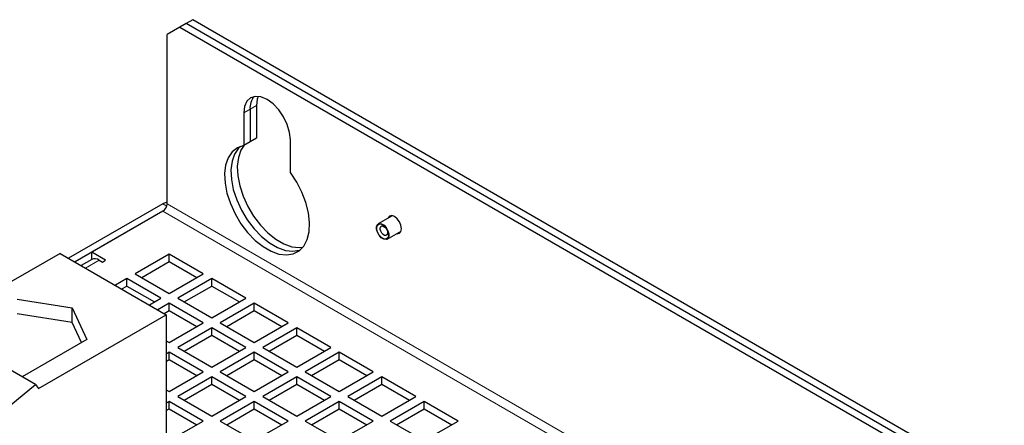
# Model space of a CAD drawing. Header units: millimetres. Extents: x 5 to 418, y 2 to 292.
# Tile 10 of 16: x 269 to 312, y 184 to 202. Entities that reach past the tile are written whole.
import ezdxf

# ---------------------------------------------------------------- set-up
doc = ezdxf.new("R2010")
doc.units = ezdxf.units.MM

msp = doc.modelspace()

# ---------------------------------------------------------------- linework, layer by layer
at = {"color": 7, "linetype": 'Continuous', "lineweight": 25}
for p, q in [((276.3297, 201.5076), (276.0468, 201.3443)), ((312.345, 180.7164), (276.3297, 201.5076)), ((275.764, 201.181), (275.1983, 200.8544)), ((276.0468, 201.3443), (275.764, 201.181)), ((275.764, 201.181), (311.7793, 180.3899)), ((312.0621, 180.5531), (276.0468, 201.3443)), ((275.1983, 193.3422), (275.1983, 200.8544)), ((278.8753, 197.5341), (278.8753, 196.0864)), ((279.1581, 197.6974), (279.1581, 196.2497)), ((278.5924, 197.3708), (278.5924, 195.9232)), ((279.1581, 196.2497), (278.8753, 196.0864)), ((278.8753, 196.0864), (278.5924, 195.9232)), ((280.6666, 194.7258), (280.6666, 196.1734)), ((275.0097, 193.3422), (270.8252, 190.9265)), ((275.0097, 193.0156), (271.108, 190.7632)), ((275.0097, 193.0156), (271.8513, 191.1923)), ((285.1883, 192.8153), (284.5639, 192.4548)), ((284.9572, 191.7735), (285.5816, 192.134)), ((270.4465, 191.1451), (264.8628, 187.9216)), ((270.4465, 191.1451), (275.1606, 188.4237)), ((272.4642, 190.8385), (271.8513, 191.1923)), ((271.8513, 190.8734), (271.8513, 191.1923)), ((275.2926, 191.1107), (273.7841, 190.2398)), ((276.8011, 190.2398), (275.2926, 191.1107)), ((275.2926, 190.784), (275.2926, 191.1107)), ((271.848, 190.8715), (271.3842, 190.6038)), ((272.1813, 190.8385), (272.3227, 190.7569)), ((272.3227, 190.7569), (272.4642, 190.8385)), ((274.067, 190.0765), (275.2926, 190.784)), ((275.2926, 190.784), (276.5182, 190.0765)), ((273.7841, 190.2398), (275.2926, 189.369)), ((275.2926, 189.369), (276.8011, 190.2398)), ((273.407, 190.0221), (272.8994, 189.7291)), ((273.1823, 189.5658), (273.407, 189.6955)), ((274.9155, 189.1513), (273.407, 190.0221)), ((273.407, 189.6955), (273.407, 190.0221)), ((273.407, 189.6955), (274.6326, 188.988)), ((277.1782, 190.0221), (275.6697, 189.1513)), ((275.9526, 188.988), (277.1782, 189.6955)), ((278.6867, 189.1513), (277.1782, 190.0221)), ((277.1782, 189.6955), (277.1782, 190.0221)), ((277.1782, 189.6955), (278.4038, 188.988)), ((268.545, 189.1112), (270.9839, 188.7339)), ((274.4079, 188.8582), (274.9155, 189.1513)), ((275.2926, 188.9336), (274.785, 188.6405)), ((276.8011, 188.0627), (275.2926, 188.9336)), ((275.2926, 188.6069), (275.2926, 188.9336)), ((275.6697, 189.1513), (277.1782, 188.2804)), ((277.1782, 188.2804), (278.6867, 189.1513)), ((279.0638, 188.9336), (277.5553, 188.0627)), ((280.5723, 188.0627), (279.0638, 188.9336)), ((279.0638, 188.6069), (279.0638, 188.9336)), ((270.9839, 188.0807), (268.545, 188.458)), ((269.4839, 185.1466), (275.1606, 188.4237)), ((270.9839, 188.7339), (271.6375, 187.326)), ((270.9839, 188.0807), (270.9839, 188.7339)), ((275.0679, 188.4772), (275.2926, 188.6069)), ((275.1606, 188.4237), (275.1606, 178.2986)), ((275.2926, 188.6069), (276.5182, 187.8994)), ((277.8382, 187.8994), (279.0638, 188.6069)), ((279.0638, 188.6069), (280.2894, 187.8994)), ((269.357, 185.3272), (264.6429, 188.0486)), ((271.3983, 187.1879), (270.9839, 188.0807)), ((275.2926, 187.1919), (276.8011, 188.0627)), ((277.5553, 188.0627), (279.0638, 187.1919)), ((279.0638, 187.1919), (280.5723, 188.0627)), ((277.1782, 187.845), (275.6697, 186.9742)), ((275.9526, 186.8109), (277.1782, 187.5184)), ((278.6867, 186.9742), (277.1782, 187.845)), ((277.1782, 187.5184), (277.1782, 187.845)), ((277.1782, 187.5184), (278.4038, 186.8109)), ((280.9494, 187.845), (279.4409, 186.9742)), ((279.7238, 186.8109), (280.9494, 187.5184)), ((282.4579, 186.9742), (280.9494, 187.845)), ((280.9494, 187.5184), (280.9494, 187.845)), ((280.9494, 187.5184), (282.175, 186.8109)), ((271.6375, 187.326), (268.766, 185.6683)), ((275.1606, 187.2681), (275.2926, 187.1919)), ((275.2926, 186.7565), (275.1606, 186.6803)), ((276.8011, 185.8856), (275.2926, 186.7565)), ((275.2926, 186.4299), (275.2926, 186.7565)), ((275.6697, 186.9742), (277.1782, 186.1034)), ((277.1782, 186.1034), (278.6867, 186.9742)), ((279.0638, 186.7565), (277.5553, 185.8856)), ((280.5723, 185.8856), (279.0638, 186.7565)), ((279.0638, 186.4299), (279.0638, 186.7565)), ((279.4409, 186.9742), (280.9494, 186.1034)), ((280.9494, 186.1034), (282.4579, 186.9742)), ((282.8351, 186.7565), (281.3266, 185.8856)), ((284.3436, 185.8856), (282.8351, 186.7565)), ((282.8351, 186.4299), (282.8351, 186.7565)), ((275.1606, 186.3537), (275.2926, 186.4299)), ((275.2926, 186.4299), (276.5182, 185.7223)), ((277.8382, 185.7223), (279.0638, 186.4299)), ((279.0638, 186.4299), (280.2894, 185.7223)), ((281.6094, 185.7223), (282.8351, 186.4299)), ((282.8351, 186.4299), (284.0607, 185.7223)), ((275.2926, 185.0148), (276.8011, 185.8856)), ((277.5553, 185.8856), (279.0638, 185.0148)), ((279.0638, 185.0148), (280.5723, 185.8856)), ((281.3266, 185.8856), (282.8351, 185.0148)), ((282.8351, 185.0148), (284.3436, 185.8856)), ((266.9626, 183.3572), (269.357, 185.3272)), ((269.357, 185.3272), (269.4839, 185.1466)), ((277.1782, 185.6679), (275.6697, 184.7971)), ((275.9526, 184.6338), (277.1782, 185.3413)), ((278.6867, 184.7971), (277.1782, 185.6679)), ((277.1782, 185.3413), (277.1782, 185.6679)), ((277.1782, 185.3413), (278.4038, 184.6338)), ((280.9494, 185.6679), (279.4409, 184.7971)), ((279.7238, 184.6338), (280.9494, 185.3413)), ((282.4579, 184.7971), (280.9494, 185.6679)), ((280.9494, 185.3413), (280.9494, 185.6679)), ((280.9494, 185.3413), (282.175, 184.6338)), ((284.7207, 185.6679), (283.2122, 184.7971)), ((283.4951, 184.6338), (284.7207, 185.3413)), ((286.2292, 184.7971), (284.7207, 185.6679)), ((284.7207, 185.3413), (284.7207, 185.6679)), ((284.7207, 185.3413), (285.9463, 184.6338)), ((275.1606, 185.091), (275.2926, 185.0148)), ((275.2926, 184.5794), (275.1606, 184.5032)), ((276.8011, 183.7086), (275.2926, 184.5794)), ((275.2926, 184.2528), (275.2926, 184.5794)), ((275.6697, 184.7971), (277.1782, 183.9263)), ((277.1782, 183.9263), (278.6867, 184.7971)), ((279.0638, 184.5794), (277.5553, 183.7086)), ((280.5723, 183.7086), (279.0638, 184.5794)), ((279.0638, 184.2528), (279.0638, 184.5794)), ((279.4409, 184.7971), (280.9494, 183.9263)), ((280.9494, 183.9263), (282.4579, 184.7971)), ((282.8351, 184.5794), (281.3266, 183.7086)), ((284.3436, 183.7086), (282.8351, 184.5794)), ((282.8351, 184.2528), (282.8351, 184.5794)), ((283.2122, 184.7971), (284.7207, 183.9263)), ((284.7207, 183.9263), (286.2292, 184.7971)), ((286.6063, 184.5794), (285.0978, 183.7086)), ((288.1148, 183.7086), (286.6063, 184.5794)), ((286.6063, 184.2528), (286.6063, 184.5794)), ((275.1606, 184.1766), (275.2926, 184.2528)), ((275.2926, 184.2528), (276.5182, 183.5452)), ((277.8382, 183.5452), (279.0638, 184.2528)), ((279.0638, 184.2528), (280.2894, 183.5452)), ((281.6094, 183.5452), (282.8351, 184.2528)), ((282.8351, 184.2528), (284.0607, 183.5452)), ((285.3807, 183.5452), (286.6063, 184.2528)), ((286.6063, 184.2528), (287.8319, 183.5452)), ((275.2926, 182.8377), (276.8011, 183.7086)), ((277.5553, 183.7086), (279.0638, 182.8377)), ((279.0638, 182.8377), (280.5723, 183.7086)), ((281.3266, 183.7086), (282.8351, 182.8377)), ((282.8351, 182.8377), (284.3436, 183.7086)), ((285.0978, 183.7086), (286.6063, 182.8377)), ((286.6063, 182.8377), (288.1148, 183.7086))]:
    msp.add_line(p, q, dxfattribs=at)
at = {"color": 7, "linetype": 'Continuous', "lineweight": 18}
for p, q in [((278.8753, 197.5341), (278.5924, 197.3708)), ((279.1581, 197.6974), (278.8753, 197.5341)), ((275.1816, 193.243), (275.0097, 193.3422)), ((312.345, 171.8979), (275.1983, 193.3422)), ((275.0097, 193.0156), (312.1564, 171.5713)), ((272.1813, 190.8385), (271.5794, 190.4911))]:
    msp.add_line(p, q, dxfattribs=at)
at = {"color": 7, "linetype": 'Continuous', "lineweight": 25, "flags": 128}
for points in [[(280.6666, 196.1734), (280.6313, 196.5038), (280.5277, 196.8524), (280.3628, 197.1956), (280.148, 197.5099), (279.8979, 197.7739), (279.6295, 197.9697), (279.3611, 198.0838), (279.111, 198.1086), (278.8962, 198.0423), (278.7314, 197.8894), (278.6278, 197.6604), (278.5924, 197.3708)], [(279.2358, 198.1073), (279.1934, 197.9869), (279.1581, 197.6974)], [(278.5924, 195.9232), (278.3142, 195.8255), (278.0832, 195.6447), (277.9075, 195.3873), (277.7936, 195.0625), (277.7454, 194.6819), (277.7648, 194.2592), (277.8509, 193.8095), (278.0008, 193.3489), (278.2091, 192.8939), (278.4682, 192.4609), (278.7689, 192.0653), (279.1005, 191.7213), (279.451, 191.4413), (279.808, 191.2352), (280.1585, 191.1105), (280.4901, 191.0717), (280.7908, 191.12), (281.05, 191.2539), (281.2582, 191.4684), (281.4081, 191.756), (281.4942, 192.1062), (281.5136, 192.5066), (281.4654, 192.9428), (281.3515, 193.3992), (281.1758, 193.8594), (280.9448, 194.3069), (280.6666, 194.7258)], [(278.4452, 195.884), (278.366, 195.808), (278.1904, 195.5506), (278.0764, 195.2258), (278.0283, 194.8452), (278.0476, 194.4224), (278.1338, 193.9727), (278.2837, 193.5121), (278.4919, 193.0572), (278.751, 192.6241), (279.0518, 192.2286), (279.3834, 191.8846), (279.7339, 191.6046), (280.0908, 191.3985), (280.4413, 191.2738), (280.7729, 191.235), (281.0737, 191.2833), (281.0966, 191.2911)], [(278.4452, 195.884), (278.366, 195.808), (278.1904, 195.5506), (278.0764, 195.2258), (278.0283, 194.8452), (278.0476, 194.4224), (278.1338, 193.9727), (278.2837, 193.5121), (278.4919, 193.0572), (278.751, 192.6241), (279.0518, 192.2286), (279.3834, 191.8846), (279.7339, 191.6046), (280.0908, 191.3985), (280.4413, 191.2738), (280.7729, 191.235), (281.0737, 191.2833), (281.0966, 191.2911)], [(278.6206, 195.9394), (278.4732, 195.7139), (278.3593, 195.389), (278.3111, 195.0085), (278.3305, 194.5857), (278.4166, 194.136), (278.5665, 193.6754), (278.7747, 193.2205), (279.0339, 192.7874), (279.3346, 192.3918), (279.6662, 192.0479), (280.0167, 191.7678), (280.3737, 191.5618), (280.7242, 191.4371), (281.0558, 191.3982), (281.2152, 191.4123)], [(275.1983, 193.4185), (275.1108, 193.39), (275.0097, 193.3422)], [(285.3844, 192.0202), (285.4054, 192.0171), (285.5064, 192.0367), (285.5738, 192.1143), (285.5975, 192.2381), (285.5738, 192.3893), (285.5064, 192.5448), (285.4054, 192.6809), (285.2864, 192.777), (285.1673, 192.8184), (285.0664, 192.7988), (284.9989, 192.7212), (284.9911, 192.7015)], [(285.0318, 191.8866), (284.9876, 191.7976), (284.9088, 191.7569), (284.8075, 191.7705), (284.699, 191.8365), (284.5999, 191.9447), (284.5252, 192.0787), (284.4864, 192.2182), (284.4893, 192.3418), (284.5335, 192.4307), (284.6122, 192.4715), (284.7135, 192.4579), (284.822, 192.3919), (284.9211, 192.2837), (284.9958, 192.1496), (285.0347, 192.0102), (285.0318, 191.8866)], [(285.017, 191.899), (284.9752, 191.8149), (284.9008, 191.7763), (284.8049, 191.7892), (284.7024, 191.8516), (284.6087, 191.9539), (284.5381, 192.0807), (284.5013, 192.2125), (284.5041, 192.3294), (284.5458, 192.4135), (284.6203, 192.452), (284.7161, 192.4391), (284.8187, 192.3768), (284.9124, 192.2744), (284.983, 192.1477), (285.0197, 192.0158), (285.017, 191.899)], [(284.978, 192.0118), (284.9518, 191.959), (284.9051, 191.9349), (284.845, 191.943), (284.7806, 191.9821), (284.7218, 192.0463), (284.6775, 192.1258), (284.6545, 192.2085), (284.6562, 192.2819), (284.6824, 192.3346), (284.7291, 192.3588), (284.7892, 192.3507), (284.8536, 192.3116), (284.9124, 192.2474), (284.9567, 192.1679), (284.9797, 192.0851), (284.978, 192.0118)]]:
    msp.add_lwpolyline(points, dxfattribs=at)
at = {"color": 7, "linetype": 'Continuous', "lineweight": 25}
for centre, radius, start, end in [((279.6829, 197.5931), 0.8098, 141.24392, 184.18197), ((274.7889, 193.3608), 0.4098, 302.60548, 357.39452), ((271.986, 190.5659), 0.3353, 54.38242, 114.30712)]:
    msp.add_arc(centre, radius, start, end, dxfattribs=at)

doc.saveas('drawing.dxf')
